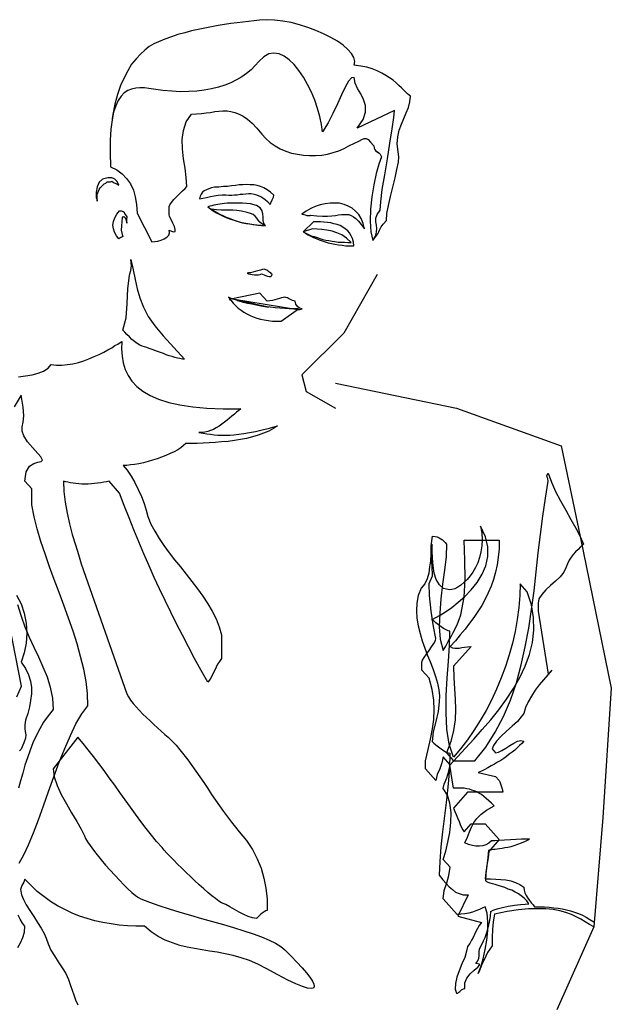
# Model space of a CAD drawing. Header units: millimetres. Extents: x 100.4 to 113.7, y 151.6 to 169.4.
# Tile 37 of 50: x 107.684 to 108.141, y 160.765 to 161.525. Entities that reach past the tile are written whole.
import ezdxf

# ---------------------------------------------------------------- set-up
doc = ezdxf.new("R2010")
doc.units = ezdxf.units.MM

msp = doc.modelspace()

# ---------------------------------------------------------------- linework, layer by layer
for p, q in [((107.96024, 161.32799), (107.93443, 161.28283)), ((107.93443, 161.28283), (107.90216, 161.25058)), ((107.90216, 161.25058), (107.90538, 161.23768)), ((107.92797, 161.24413), (108.02155, 161.22478)), ((107.90538, 161.23768), (107.92797, 161.22478)), ((108.02155, 161.22478), (108.10223, 161.19575)), ((108.10223, 161.19575), (108.11692, 161.12572)), ((108.11692, 161.12572), (108.14095, 161.00868)), ((108.14095, 161.00868), (108.1345, 160.90869)), ((108.1345, 160.90869), (108.12734, 160.82434)), ((108.12734, 160.82434), (108.099, 160.76032))]:
    msp.add_line(p, q)
at = {"linetype": 'Continuous'}
for points in [[(107.95678, 161.35441), (107.95923, 161.35743), (107.96075, 161.35952), (107.96151, 161.36103), (107.96207, 161.36216), (107.96264, 161.3633), (107.9634, 161.36481), (107.96491, 161.3669), (107.96738, 161.36974), (107.96775, 161.37504), (107.96889, 161.38129), (107.9704, 161.38829), (107.97229, 161.39549), (107.974, 161.40268), (107.97551, 161.40911), (107.97665, 161.41479), (107.97702, 161.41896), (107.97571, 161.4288), (107.97608, 161.4343), (107.97722, 161.43941), (107.97892, 161.44414), (107.98082, 161.44849), (107.98271, 161.45285), (107.98441, 161.45701), (107.98555, 161.46136), (107.98593, 161.46572), (107.98479, 161.46647), (107.98366, 161.46761), (107.98233, 161.46894), (107.98082, 161.47045), (107.97892, 161.47216), (107.97702, 161.47405), (107.97495, 161.47594), (107.97249, 161.47802), (107.96984, 161.47991), (107.967, 161.48181), (107.96378, 161.48351), (107.96018, 161.48522), (107.9564, 161.48673), (107.95223, 161.48806), (107.9475, 161.489), (107.94258, 161.48957), (107.94296, 161.49241), (107.9422, 161.49563), (107.9403, 161.49866), (107.93746, 161.50188), (107.93387, 161.50509), (107.92951, 161.50813), (107.9244, 161.51115), (107.91891, 161.5138), (107.91286, 161.51646), (107.90661, 161.51873), (107.90017, 161.52081), (107.89373, 161.52251), (107.88729, 161.52365), (107.88105, 161.52441), (107.87499, 161.52479), (107.86931, 161.52441), (107.86534, 161.52403), (107.86098, 161.52346), (107.85663, 161.52289), (107.85209, 161.52232), (107.84735, 161.52175), (107.84243, 161.52099), (107.83751, 161.52024), (107.83239, 161.51929), (107.82728, 161.51835), (107.82199, 161.51721), (107.81688, 161.51608), (107.81176, 161.51475), (107.80646, 161.51324), (107.80135, 161.51153), (107.79624, 161.50964), (107.79131, 161.50775), (107.78791, 161.50604), (107.78431, 161.50396), (107.78091, 161.50131), (107.77749, 161.49828), (107.77409, 161.49449), (107.77068, 161.49033), (107.76765, 161.4854), (107.76481, 161.47991), (107.76216, 161.47386), (107.7597, 161.46705), (107.75781, 161.45966), (107.7561, 161.45152), (107.75572, 161.44849), (107.75572, 161.4483)], [(107.7862, 161.35327), (107.78848, 161.35346), (107.79093, 161.35383), (107.7934, 161.35459), (107.79586, 161.35554), (107.79794, 161.35687), (107.79946, 161.35838), (107.80002, 161.36027), (107.79964, 161.36236), (107.80286, 161.36103), (107.80419, 161.36122), (107.80438, 161.36274), (107.80381, 161.36501), (107.80248, 161.36765), (107.80116, 161.37049), (107.80002, 161.37276), (107.79964, 161.37447), (107.79964, 161.38053), (107.80022, 161.38185), (107.80135, 161.38375), (107.80324, 161.38583), (107.80551, 161.38829), (107.80779, 161.39056), (107.81006, 161.39264), (107.81195, 161.39454), (107.81328, 161.39586), (107.8129, 161.40287), (107.81195, 161.41006), (107.81082, 161.41744), (107.81006, 161.42502), (107.80968, 161.43221), (107.81062, 161.43921), (107.8129, 161.44584), (107.81688, 161.4519), (107.82085, 161.45209), (107.82463, 161.45228), (107.82823, 161.45285), (107.83164, 161.45323), (107.83486, 161.45379), (107.83808, 161.45417), (107.8411, 161.45436), (107.84432, 161.45436), (107.84735, 161.45398), (107.85038, 161.45323), (107.8536, 161.4519), (107.85682, 161.45019), (107.86023, 161.44792), (107.86363, 161.4449), (107.86742, 161.44092), (107.8712, 161.43637), (107.87423, 161.43297), (107.87764, 161.42994), (107.88142, 161.42728), (107.8854, 161.42502), (107.88975, 161.42331), (107.89411, 161.4218), (107.89866, 161.42086), (107.90339, 161.42028), (107.90793, 161.41991), (107.91266, 161.41991), (107.91739, 161.42028), (107.92194, 161.42104), (107.9263, 161.42217), (107.93065, 161.4235), (107.93463, 161.42521), (107.93841, 161.42728), (107.94276, 161.42937), (107.94598, 161.43108), (107.94825, 161.4324), (107.95014, 161.43316), (107.95166, 161.43297), (107.95318, 161.43221), (107.95507, 161.43032), (107.95772, 161.42748), (107.95791, 161.42559), (107.95829, 161.42445), (107.95885, 161.42369), (107.95961, 161.42331), (107.96056, 161.42275), (107.96151, 161.42199), (107.96245, 161.42086), (107.96358, 161.41896), (107.96151, 161.41328), (107.95942, 161.4059), (107.95753, 161.39719), (107.95602, 161.38791), (107.95507, 161.37845), (107.95469, 161.36917), (107.95526, 161.36103), (107.95678, 161.35441), (107.95905, 161.35763), (107.9598, 161.36065), (107.95999, 161.36349), (107.95961, 161.36614), (107.95923, 161.36879), (107.95923, 161.37145), (107.96018, 161.37447), (107.96245, 161.37769), (107.96302, 161.38413), (107.96416, 161.3936), (107.96605, 161.40495), (107.96813, 161.41726), (107.97002, 161.42956), (107.97191, 161.44054), (107.97305, 161.44925), (107.97362, 161.45474), (107.94465, 161.4411), (107.94939, 161.44774), (107.95128, 161.45341), (107.95128, 161.45852), (107.94976, 161.46325), (107.9475, 161.46742), (107.94503, 161.47158), (107.94314, 161.47575), (107.94238, 161.48011), (107.9403, 161.47991), (107.93803, 161.47727), (107.93557, 161.47272), (107.93273, 161.46685), (107.9297, 161.45985), (107.9261, 161.45247), (107.92232, 161.44508), (107.91797, 161.43808), (107.91721, 161.44395), (107.91588, 161.45001), (107.91418, 161.45625), (107.9121, 161.46269), (107.90944, 161.46875), (107.90642, 161.4748), (107.90339, 161.48049), (107.89979, 161.4856), (107.89619, 161.49014), (107.89241, 161.49373), (107.88843, 161.49658), (107.88446, 161.49847), (107.88048, 161.49904), (107.87651, 161.49847), (107.87272, 161.4962), (107.86893, 161.4926), (107.86609, 161.48938), (107.86287, 161.48616), (107.85947, 161.48333), (107.85568, 161.48067), (107.85152, 161.4784), (107.84716, 161.47613), (107.84262, 161.47424), (107.8377, 161.47272), (107.83239, 161.4714), (107.82672, 161.47026), (107.82104, 161.46969), (107.81479, 161.46932), (107.80835, 161.46913), (107.80173, 161.46951), (107.79473, 161.47007), (107.78753, 161.47121), (107.78393, 161.47178), (107.78053, 161.47216), (107.77712, 161.47216), (107.7739, 161.47196), (107.77068, 161.47121), (107.76765, 161.47007), (107.765, 161.46818), (107.76254, 161.46572), (107.76027, 161.4625), (107.75838, 161.45834), (107.75667, 161.45341), (107.75554, 161.44736), (107.75459, 161.44016), (107.75403, 161.43183), (107.75403, 161.42217), (107.7544, 161.4112), (107.75914, 161.40873), (107.7633, 161.40571), (107.76671, 161.40211), (107.76974, 161.39795), (107.772, 161.39322), (107.77352, 161.38791), (107.77447, 161.38205), (107.77485, 161.37542), (107.7862, 161.35327)], [(107.95923, 161.4235), (107.96018, 161.42275), (107.96131, 161.42199), (107.96169, 161.4218), (107.96169, 161.4218)], [(107.76084, 161.397), (107.76027, 161.39833), (107.75914, 161.40002), (107.75781, 161.40154), (107.75629, 161.40249), (107.75534, 161.40268), (107.7544, 161.40268), (107.75327, 161.40268), (107.75232, 161.40268), (107.75118, 161.40249), (107.75023, 161.40211), (107.7491, 161.40192), (107.74816, 161.40154), (107.74569, 161.39927), (107.74399, 161.39567), (107.74323, 161.39151), (107.74323, 161.38791), (107.74342, 161.38716), (107.7438, 161.3864), (107.74399, 161.38545), (107.74418, 161.38469), (107.74418, 161.3898), (107.74456, 161.39113), (107.74512, 161.39246), (107.74569, 161.39378), (107.74645, 161.39491), (107.7474, 161.39605), (107.74834, 161.397), (107.74948, 161.39795), (107.75081, 161.39851), (107.75175, 161.39946), (107.75251, 161.39946), (107.75345, 161.39946), (107.7544, 161.39965), (107.75534, 161.40002), (107.75667, 161.39908), (107.75838, 161.39833), (107.76008, 161.39757), (107.76084, 161.397)], [(107.87764, 161.38205), (107.87802, 161.38337), (107.87916, 161.38564), (107.88011, 161.38772), (107.88048, 161.38924), (107.87783, 161.39151), (107.87537, 161.3934), (107.87272, 161.39491), (107.87026, 161.39605), (107.86761, 161.39681), (107.86496, 161.39719), (107.86212, 161.39738), (107.85947, 161.39757), (107.85663, 161.39738), (107.85379, 161.39719), (107.85076, 161.39681), (107.84773, 161.39643), (107.8447, 161.39605), (107.84148, 161.39586), (107.83808, 161.39549), (107.83467, 161.39549), (107.83239, 161.39491), (107.83032, 161.39416), (107.82842, 161.3934), (107.82672, 161.39264), (107.82539, 161.39151), (107.82426, 161.39), (107.8235, 161.38848), (107.82312, 161.3864), (107.82558, 161.38696), (107.82842, 161.38753), (107.83145, 161.38829), (107.83448, 161.38886), (107.83751, 161.38924), (107.84054, 161.38962), (107.84338, 161.38962), (107.84583, 161.38924), (107.84811, 161.38924), (107.85019, 161.38942), (107.85227, 161.38962), (107.85454, 161.39), (107.85663, 161.39018), (107.85871, 161.39038), (107.86079, 161.39056), (107.86307, 161.39056), (107.86515, 161.39), (107.86704, 161.38942), (107.86874, 161.38886), (107.87045, 161.38829), (107.87196, 161.38734), (107.87367, 161.38602), (107.87556, 161.38431), (107.87764, 161.38205)], [(107.87404, 161.36576), (107.87272, 161.36747), (107.87215, 161.36974), (107.87215, 161.3722), (107.87196, 161.37485), (107.8714, 161.37731), (107.86988, 161.37958), (107.86704, 161.38129), (107.86249, 161.38261), (107.85927, 161.3828), (107.85625, 161.38299), (107.8536, 161.38318), (107.85095, 161.38318), (107.84849, 161.38318), (107.84641, 161.38318), (107.84432, 161.38299), (107.84243, 161.3828), (107.84054, 161.38261), (107.83883, 161.38242), (107.83713, 161.38205), (107.83561, 161.38185), (107.8341, 161.38147), (107.83259, 161.38109), (107.83107, 161.38072), (107.82956, 161.38034), (107.83164, 161.37864), (107.83372, 161.37712), (107.83618, 161.37561), (107.83864, 161.37428), (107.8413, 161.37296), (107.84414, 161.37182), (107.84697, 161.37087), (107.84981, 161.36993), (107.85285, 161.36898), (107.85587, 161.36823), (107.8589, 161.36765), (107.86193, 161.36709), (107.86496, 161.36652), (107.86798, 161.36614), (107.87102, 161.36595), (107.87404, 161.36576)], [(107.87329, 161.36595), (107.8712, 161.36709), (107.86969, 161.36841), (107.86836, 161.36993), (107.86723, 161.37145), (107.86609, 161.37296), (107.86458, 161.37428), (107.86249, 161.37523), (107.85985, 161.3758), (107.85549, 161.37693), (107.85189, 161.3775), (107.84868, 161.37769), (107.84565, 161.37769), (107.84281, 161.37769), (107.83978, 161.37769), (107.83618, 161.37788), (107.83221, 161.37845), (107.83429, 161.37712), (107.83656, 161.3758), (107.83883, 161.37466), (107.8411, 161.37352), (107.84356, 161.37239), (107.84603, 161.37145), (107.84849, 161.37049), (107.85114, 161.36955), (107.8536, 161.36879), (107.85625, 161.36803), (107.85909, 161.36747), (107.86174, 161.36709), (107.86458, 161.36652), (107.86742, 161.36633), (107.87045, 161.36614), (107.87329, 161.36595)], [(107.90868, 161.3739), (107.91361, 161.37334), (107.91797, 161.37314), (107.92175, 161.37314), (107.92516, 161.37334), (107.928, 161.37371), (107.93046, 161.37409), (107.93273, 161.37428), (107.93481, 161.37447), (107.9367, 161.37447), (107.93841, 161.37428), (107.94012, 161.37371), (107.94201, 161.37258), (107.94371, 161.37125), (107.94579, 161.36917), (107.94787, 161.36652), (107.95034, 161.3633), (107.94939, 161.36747), (107.94787, 161.37125), (107.94598, 161.37428), (107.94352, 161.37693), (107.94087, 161.3792), (107.93784, 161.38091), (107.93463, 161.38205), (107.93103, 161.38299), (107.92743, 161.38318), (107.92383, 161.38318), (107.92005, 161.38261), (107.91626, 161.38185), (107.91248, 161.38053), (107.90888, 161.37902), (107.90528, 161.37693), (107.90206, 161.37466), (107.90282, 161.37466), (107.90357, 161.37428), (107.90471, 161.37409), (107.90585, 161.37371), (107.90699, 161.37352), (107.90793, 161.37352), (107.9085, 161.37352), (107.90868, 161.3739)], [(107.76689, 161.36765), (107.76671, 161.36974), (107.76633, 161.37087), (107.76595, 161.37163), (107.765, 161.37258), (107.76462, 161.37258), (107.76425, 161.37239), (107.76387, 161.3722), (107.76349, 161.3722), (107.76311, 161.36879), (107.76273, 161.36557), (107.76254, 161.36236), (107.76349, 161.35894), (107.76349, 161.35857), (107.76367, 161.35819), (107.76387, 161.35781), (107.76387, 161.35743), (107.76311, 161.35687), (107.76236, 161.35649), (107.7616, 161.35611), (107.76084, 161.35554), (107.75894, 161.358), (107.75743, 161.36065), (107.75667, 161.3633), (107.75629, 161.36614), (107.75667, 161.36898), (107.75762, 161.37182), (107.75932, 161.37466), (107.76141, 161.37712), (107.76254, 161.37712), (107.7633, 161.37693), (107.76425, 161.37656), (107.765, 161.37618), (107.76519, 161.37523), (107.76576, 161.37428), (107.76652, 161.37334), (107.76689, 161.37258), (107.76689, 161.37182), (107.76671, 161.37087), (107.76671, 161.36955), (107.76689, 161.36765)], [(107.9422, 161.35005), (107.94182, 161.35308), (107.94106, 161.35573), (107.94012, 161.358), (107.93898, 161.36008), (107.93746, 161.36179), (107.93557, 161.3633), (107.93368, 161.36463), (107.93159, 161.36576), (107.92932, 161.36652), (107.92686, 161.36728), (107.9244, 161.36785), (107.92175, 161.36823), (107.9191, 161.36841), (107.91645, 161.3686), (107.91361, 161.36879), (107.91096, 161.36879), (107.90301, 161.36103), (107.9049, 161.3599), (107.90699, 161.35876), (107.90906, 161.35763), (107.91115, 161.35668), (107.91323, 161.35573), (107.9155, 161.35478), (107.91777, 161.35403), (107.92005, 161.35327), (107.9225, 161.35251), (107.92497, 161.35194), (107.92762, 161.35137), (107.93027, 161.35099), (107.93311, 161.35061), (107.93614, 161.35024), (107.93898, 161.35005), (107.9422, 161.35005)], [(107.94012, 161.3527), (107.93652, 161.35611), (107.93292, 161.35857), (107.92913, 161.36027), (107.92535, 161.3616), (107.92137, 161.36236), (107.91759, 161.36274), (107.9138, 161.36312), (107.9102, 161.3633), (107.90301, 161.36103), (107.90509, 161.3599), (107.90717, 161.35894), (107.90926, 161.358), (107.91153, 161.35725), (107.9138, 161.35649), (107.91607, 161.35573), (107.91834, 161.35516), (107.92061, 161.35459), (107.92288, 161.35421), (107.92535, 161.35365), (107.92762, 161.35346), (107.93008, 161.35308), (107.93254, 161.35289), (107.935, 161.35289), (107.93765, 161.3527), (107.94012, 161.3527)], [(107.77011, 161.33964), (107.77182, 161.33168), (107.77333, 161.32411), (107.77485, 161.31692), (107.77693, 161.30991), (107.77977, 161.30291), (107.78336, 161.29572), (107.78848, 161.28834), (107.79491, 161.28058), (107.81157, 161.26278), (107.80986, 161.26278), (107.80797, 161.26316), (107.80608, 161.26354), (107.804, 161.26392), (107.80192, 161.26467), (107.79964, 161.26524), (107.79737, 161.266), (107.79529, 161.26694), (107.79302, 161.2677), (107.79075, 161.26865), (107.78848, 161.26941), (107.7864, 161.27016), (107.78431, 161.27092), (107.78242, 161.27167), (107.78053, 161.27225), (107.77882, 161.27281), (107.77693, 161.27357), (107.77504, 161.2747), (107.77296, 161.27622), (107.77087, 161.27792), (107.76898, 161.27982), (107.76709, 161.28171), (107.76538, 161.2836), (107.76387, 161.28512), (107.76652, 161.29458), (107.76727, 161.30575), (107.76784, 161.31711), (107.76898, 161.32733), (107.76936, 161.32866), (107.77011, 161.33112), (107.77049, 161.33472), (107.77011, 161.33964)], [(107.87329, 161.33226), (107.87178, 161.33188), (107.87007, 161.3315), (107.86818, 161.33093), (107.86609, 161.33037), (107.8642, 161.32979), (107.86249, 161.32942), (107.86098, 161.32923), (107.85985, 161.32904), (107.86098, 161.32866), (107.86231, 161.32828), (107.86382, 161.32809), (107.86553, 161.3279), (107.86704, 161.3279), (107.86856, 161.3279), (107.86988, 161.32809), (107.87102, 161.32847), (107.87178, 161.32828), (107.87291, 161.3279), (107.87404, 161.32733), (107.87556, 161.32677), (107.87689, 161.32657), (107.87802, 161.32657), (107.87878, 161.32715), (107.87916, 161.32828), (107.87859, 161.32866), (107.87802, 161.32923), (107.87726, 161.32961), (107.87651, 161.33017), (107.87575, 161.33074), (107.87499, 161.33131), (107.87423, 161.33168), (107.87329, 161.33226)], [(107.84546, 161.31049), (107.84716, 161.30822), (107.84905, 161.30594), (107.85095, 161.30405), (107.85285, 161.30215), (107.85511, 161.30045), (107.8572, 161.29894), (107.85965, 161.29761), (107.86212, 161.29647), (107.86458, 161.29534), (107.86723, 161.2944), (107.87007, 161.29364), (107.87309, 161.29307), (107.87613, 161.2925), (107.87935, 161.29212), (107.88275, 161.29193), (107.88616, 161.29193), (107.8996, 161.3014), (107.896, 161.3014), (107.89241, 161.30159), (107.88881, 161.30178), (107.88502, 161.30197), (107.88142, 161.30235), (107.87764, 161.30273), (107.87404, 161.30311), (107.87045, 161.30367), (107.86704, 161.30424), (107.86344, 161.305), (107.86023, 161.30575), (107.85701, 161.30651), (107.85379, 161.30746), (107.85095, 161.3084), (107.84811, 161.30935), (107.84546, 161.31049)], [(107.89904, 161.30102), (107.90073, 161.30102), (107.90244, 161.3014), (107.90035, 161.30197), (107.89866, 161.30329), (107.89733, 161.30518), (107.89695, 161.30746), (107.89582, 161.30764), (107.89487, 161.30802), (107.89373, 161.3084), (107.89279, 161.30897), (107.89184, 161.30953), (107.89089, 161.31011), (107.88975, 161.31029), (107.88881, 161.31049), (107.88767, 161.31029), (107.88635, 161.31011), (107.88484, 161.30953), (107.88313, 161.30897), (107.88124, 161.3084), (107.87935, 161.30802), (107.87726, 161.30764), (107.87518, 161.30746), (107.86969, 161.31351), (107.84849, 161.30935), (107.84849, 161.30916), (107.89904, 161.30102)], [(107.84659, 161.30897), (107.84603, 161.30878), (107.84678, 161.30859), (107.84678, 161.30878), (107.84659, 161.30897)], [(107.85209, 161.30802), (107.86098, 161.30689), (107.86249, 161.30613), (107.86439, 161.30556), (107.86666, 161.3048), (107.86931, 161.30424), (107.87196, 161.30367), (107.87499, 161.30311), (107.87631, 161.30291), (107.87631, 161.30291), (107.85209, 161.30802)], [(107.68323, 161.24896), (107.68872, 161.24972), (107.69383, 161.25066), (107.69856, 161.2518), (107.70272, 161.2535), (107.70614, 161.25577), (107.70859, 161.25861), (107.71257, 161.25805), (107.71674, 161.25805), (107.72109, 161.25843), (107.72525, 161.25918), (107.7296, 161.26012), (107.73377, 161.26145), (107.73774, 161.26297), (107.74172, 161.26467), (107.7455, 161.26638), (107.7491, 161.26808), (107.75232, 161.26997), (107.75534, 161.27149), (107.75781, 161.27319), (107.76008, 161.27432), (107.76178, 161.27546), (107.76311, 161.27622), (107.76292, 161.27054), (107.7633, 161.26486), (107.76425, 161.25975), (107.76576, 161.25464), (107.76803, 161.2501), (107.77087, 161.24555), (107.77466, 161.24157), (107.77939, 161.23798), (107.78507, 161.23457), (107.79151, 161.23173), (107.79927, 161.22927), (107.80797, 161.22738), (107.81782, 161.22586), (107.8288, 161.22473), (107.8413, 161.22435), (107.85492, 161.22435)], [(107.68209, 161.00191), (107.68569, 161.01024), (107.64063, 161.23912)], [(107.68379, 160.87337), (107.68758, 160.87981), (107.69118, 160.88757), (107.69497, 160.89685), (107.69875, 160.90687), (107.70272, 160.91767), (107.70652, 160.92884), (107.71068, 160.9402), (107.71485, 160.95137), (107.71901, 160.96215), (107.72336, 160.972), (107.72771, 160.98109), (107.73225, 160.98885), (107.73699, 160.99509), (107.73661, 161.00437), (107.73547, 161.01365), (107.73377, 161.02331), (107.7313, 161.03295), (107.72866, 161.0428), (107.72544, 161.05264), (107.72203, 161.06268), (107.71844, 161.07272), (107.71465, 161.08256), (107.71087, 161.09259), (107.70727, 161.10243), (107.70386, 161.11228), (107.70065, 161.12193), (107.69781, 161.13159), (107.69553, 161.14086), (107.69364, 161.15014), (107.69364, 161.16245), (107.68834, 161.1685), (107.68928, 161.1757), (107.69194, 161.18005), (107.69515, 161.18214), (107.69837, 161.18308), (107.70083, 161.18365), (107.70178, 161.18478), (107.70065, 161.18725), (107.69629, 161.19216), (107.69042, 161.19879), (107.68739, 161.20353), (107.68607, 161.20712), (107.68626, 161.21053), (107.68683, 161.21413), (107.68739, 161.21886), (107.68701, 161.22568), (107.68531, 161.23495), (107.68001, 161.22586)], [(107.85492, 161.22435), (107.85341, 161.22302), (107.85171, 161.2217), (107.85, 161.22018), (107.84811, 161.21867), (107.84621, 161.21697), (107.84432, 161.21545), (107.84243, 161.21393), (107.84034, 161.21242), (107.83827, 161.21091), (107.83599, 161.20958), (107.83391, 161.20845), (107.83164, 161.2075), (107.82937, 161.20674), (107.8271, 161.20618), (107.82482, 161.20598), (107.82255, 161.20598), (107.82577, 161.20542), (107.82861, 161.20504), (107.83164, 161.20466), (107.83448, 161.20429), (107.83732, 161.20409), (107.84016, 161.20391), (107.84319, 161.20391), (107.84641, 161.20409), (107.84963, 161.20429), (107.85341, 161.20466), (107.8572, 161.20523), (107.86155, 161.20598), (107.86629, 161.20693), (107.8714, 161.20807), (107.87707, 161.2094), (107.88332, 161.2111), (107.88011, 161.20902), (107.87651, 161.20712), (107.87253, 161.20542), (107.86836, 161.20391), (107.86401, 161.20258), (107.85947, 161.20144), (107.85474, 161.20069), (107.85, 161.19993), (107.84508, 161.19917), (107.84016, 161.19879), (107.83523, 161.19842), (107.8305, 161.19804), (107.82577, 161.19785), (107.82123, 161.19766), (107.81668, 161.19766), (107.81252, 161.19766), (107.81082, 161.19595), (107.80873, 161.19425), (107.80627, 161.19274), (107.80344, 161.19122), (107.8004, 161.18971), (107.79718, 161.18819), (107.79378, 161.18687), (107.79037, 161.18573), (107.78677, 161.18459), (107.78336, 161.18365), (107.77977, 161.1827), (107.77636, 161.18194), (107.77296, 161.18138), (107.76992, 161.181), (107.76689, 161.18062), (107.76425, 161.18062), (107.76727, 161.17683), (107.7703, 161.17229), (107.77314, 161.16737), (107.7758, 161.16207), (107.77825, 161.15657), (107.78034, 161.15108), (107.78185, 161.14597), (107.78318, 161.14106), (107.78545, 161.13537), (107.78848, 161.12988), (107.79189, 161.1242), (107.79548, 161.11871), (107.79964, 161.11322), (107.80381, 161.10773), (107.80835, 161.10225), (107.81271, 161.09656), (107.81706, 161.09107), (107.82141, 161.0854), (107.82558, 161.07972), (107.82937, 161.07385), (107.83277, 161.06798), (107.83581, 161.06211), (107.83827, 161.05605), (107.84016, 161.04981), (107.84016, 161.03144), (107.83845, 161.02917), (107.83694, 161.02709), (107.83581, 161.02482), (107.83486, 161.02255), (107.83372, 161.02027), (107.83259, 161.018), (107.83126, 161.01554), (107.82937, 161.01327), (107.82426, 161.02236), (107.81933, 161.03144), (107.8146, 161.04053), (107.80986, 161.04943), (107.80533, 161.05832), (107.80097, 161.06722), (107.79662, 161.07631), (107.79226, 161.08521), (107.7881, 161.0941), (107.78412, 161.10319), (107.78015, 161.11228), (107.77617, 161.12155), (107.77238, 161.13083), (107.76878, 161.14011), (107.765, 161.14957), (107.76141, 161.15923), (107.75345, 161.1685), (107.75137, 161.16794), (107.7491, 161.16756), (107.74683, 161.16718), (107.74437, 161.1668), (107.7421, 161.16661), (107.73963, 161.16642), (107.73717, 161.16623), (107.73471, 161.16623), (107.73225, 161.16623), (107.72998, 161.16642), (107.72771, 161.16661), (107.72544, 161.1668), (107.72336, 161.16718), (107.72147, 161.16756), (107.71976, 161.16794), (107.71806, 161.1685), (107.71844, 161.16036), (107.71938, 161.15222), (107.7209, 161.1437), (107.72279, 161.13557), (107.72487, 161.12724), (107.72733, 161.11928), (107.7296, 161.11171), (107.73168, 161.10471), (107.76689, 161.00418), (107.76822, 161.00191), (107.76974, 160.99945), (107.77182, 160.9968), (107.77409, 160.99415), (107.77655, 160.9915), (107.7792, 160.98866), (107.78204, 160.98601), (107.78488, 160.98336), (107.78791, 160.98052), (107.79075, 160.97787), (107.79359, 160.97541), (107.79642, 160.97294), (107.79889, 160.97068), (107.80116, 160.96841), (107.80324, 160.96651), (107.80495, 160.96461), (107.80797, 160.96102), (107.811, 160.95723), (107.81403, 160.95326), (107.81725, 160.9489), (107.82028, 160.94455), (107.82331, 160.9402), (107.82634, 160.93565), (107.82937, 160.93111), (107.83239, 160.92657), (107.83543, 160.92202), (107.83845, 160.91767), (107.84167, 160.91331), (107.8447, 160.90915), (107.84773, 160.90518), (107.85076, 160.90139), (107.85379, 160.89779), (107.85927, 160.89098), (107.86401, 160.88397), (107.86761, 160.87678), (107.87064, 160.86959), (107.87272, 160.86201), (107.87423, 160.85406), (107.87518, 160.84573), (107.87537, 160.83684), (107.87423, 160.83664), (107.87291, 160.83589), (107.8714, 160.83494), (107.87007, 160.8338), (107.86893, 160.83267), (107.86798, 160.83172), (107.86723, 160.83096), (107.86704, 160.83078), (107.86401, 160.83115), (107.8606, 160.83229), (107.8572, 160.8338), (107.8536, 160.8357), (107.85019, 160.83778), (107.84659, 160.83967), (107.84338, 160.84157), (107.84016, 160.84289), (107.83789, 160.84422), (107.83543, 160.84611), (107.83259, 160.84838), (107.82956, 160.85084), (107.82634, 160.85368), (107.82293, 160.85671), (107.81952, 160.85993), (107.81612, 160.86315), (107.81271, 160.86637), (107.8093, 160.86959), (107.80608, 160.8728), (107.80324, 160.87583), (107.8004, 160.87867), (107.79794, 160.88132), (107.79586, 160.88359), (107.79415, 160.88548), (107.78999, 160.89022), (107.78602, 160.89514), (107.78185, 160.90025), (107.77787, 160.90574), (107.77371, 160.91123), (107.76974, 160.91672), (107.76557, 160.9224), (107.7616, 160.92808), (107.75762, 160.93376), (107.75345, 160.93944), (107.74948, 160.94493), (107.74532, 160.95042), (107.74134, 160.95591), (107.73717, 160.96102), (107.7332, 160.96594), (107.72903, 160.97068), (107.71011, 160.94626), (107.71087, 160.9402), (107.71314, 160.93357), (107.71636, 160.92657), (107.72034, 160.91937), (107.7243, 160.91237), (107.72828, 160.90574), (107.73168, 160.89968), (107.73433, 160.89457), (107.73509, 160.89249), (107.73661, 160.89003), (107.73869, 160.887), (107.74115, 160.88359), (107.74399, 160.87999), (107.74721, 160.87602), (107.75043, 160.87204), (107.75403, 160.86807), (107.75762, 160.8641), (107.76122, 160.86031), (107.76462, 160.85671), (107.76784, 160.85368), (107.77087, 160.85084), (107.77371, 160.84857), (107.77598, 160.84686), (107.77769, 160.84592), (107.7845, 160.84327), (107.79169, 160.84081), (107.79964, 160.83816), (107.80779, 160.8357), (107.81612, 160.83324), (107.82463, 160.83078), (107.83315, 160.82851), (107.84148, 160.82604), (107.84943, 160.82377), (107.8572, 160.82131), (107.86439, 160.81885), (107.87102, 160.81658), (107.87689, 160.81412), (107.8818, 160.81165), (107.88597, 160.80919), (107.88881, 160.80654), (107.89393, 160.80162), (107.89828, 160.79708), (107.90225, 160.79272), (107.90566, 160.78875), (107.90831, 160.78534), (107.9102, 160.78231), (107.91134, 160.78004), (107.91153, 160.77815), (107.91096, 160.77701), (107.90926, 160.77663), (107.90642, 160.77701), (107.90263, 160.77815), (107.89752, 160.78023), (107.89127, 160.78326), (107.88351, 160.78723), (107.87461, 160.79216), (107.86818, 160.79556), (107.86174, 160.79821), (107.8553, 160.80049), (107.84905, 160.80219), (107.843, 160.80352), (107.83675, 160.80465), (107.83088, 160.8056), (107.82501, 160.80654), (107.81915, 160.80749), (107.81346, 160.80863), (107.80779, 160.80995), (107.80211, 160.81185), (107.79662, 160.81393), (107.79113, 160.81676), (107.78582, 160.82036), (107.78053, 160.82471), (107.7739, 160.82491), (107.76747, 160.82509), (107.76103, 160.82567), (107.75478, 160.82661), (107.74853, 160.82775), (107.74228, 160.82907), (107.73623, 160.83078), (107.73036, 160.83267), (107.72468, 160.83494), (107.71901, 160.83759), (107.71352, 160.84062), (107.70803, 160.84384), (107.70292, 160.84762), (107.69781, 160.8516), (107.69307, 160.85615), (107.68834, 160.86106), (107.68758, 160.85879), (107.68588, 160.85615), (107.68493, 160.85311), (107.68569, 160.84914), (107.68721, 160.84535), (107.68928, 160.84119), (107.69212, 160.83684), (107.69515, 160.83229), (107.69799, 160.82775), (107.70083, 160.82339), (107.7031, 160.81923), (107.70462, 160.81563), (107.70614, 160.81109), (107.70841, 160.80636), (107.71105, 160.80181), (107.71409, 160.79727), (107.71712, 160.79272), (107.71976, 160.78818), (107.72203, 160.78363), (107.72355, 160.7791), (107.72468, 160.7755), (107.72601, 160.77171), (107.72733, 160.76792), (107.72903, 160.76414)], [(108.12734, 160.82434), (108.12412, 160.82623), (108.1209, 160.82831), (108.1175, 160.8302), (108.1139, 160.8321), (108.11011, 160.8338), (108.10576, 160.83532), (108.10121, 160.83664), (108.0961, 160.83759), (108.09042, 160.83816), (108.08418, 160.83835), (108.07698, 160.83816), (108.06922, 160.8374), (108.06051, 160.83608), (108.05086, 160.83418), (108.04972, 160.82813), (108.04916, 160.82226), (108.04896, 160.81601), (108.04896, 160.80957), (108.04707, 160.80711), (108.04537, 160.80446), (108.04405, 160.80162), (108.04272, 160.79878), (108.04139, 160.79594), (108.04025, 160.79329), (108.03931, 160.79064), (108.03818, 160.78818), (108.04025, 160.79348), (108.04215, 160.79973), (108.04367, 160.80674), (108.04499, 160.81412), (108.04575, 160.8215), (108.04575, 160.82831), (108.04518, 160.83475), (108.04367, 160.83986), (108.04139, 160.83873), (108.03912, 160.83759), (108.03647, 160.83664), (108.03382, 160.8357), (108.03098, 160.83494), (108.02795, 160.83437), (108.02492, 160.834), (108.0219, 160.8338), (108.0111, 160.84592), (108.01205, 160.85235), (108.01394, 160.85822), (108.01565, 160.8639), (108.01659, 160.87034), (108.0111, 160.8764), (108.01319, 160.88265), (108.01489, 160.88965), (108.01641, 160.89722), (108.01716, 160.90498), (108.01735, 160.91256), (108.01641, 160.91975), (108.01451, 160.926), (108.0111, 160.93111), (108.01205, 160.93451), (108.01394, 160.93925), (108.01565, 160.94455), (108.01659, 160.94947), (108.0111, 160.95553), (108.01016, 160.95099), (108.00846, 160.94644), (108.00656, 160.9419), (108.00561, 160.93735), (107.99748, 160.94644), (107.99748, 160.9525), (107.99955, 160.96121), (108.00126, 160.96935), (108.00297, 160.97711), (108.00391, 160.9845), (108.00429, 160.99187), (108.00391, 160.99945), (108.00277, 161.00759), (108.00031, 161.0163), (107.99482, 161.02255), (107.99482, 161.0286), (107.9952, 161.03012), (107.99653, 161.03239), (107.99823, 161.03485), (108.00031, 161.03769), (108.00221, 161.04053), (108.00391, 161.04318), (108.00524, 161.04546), (108.00561, 161.04697), (108.00372, 161.05624), (108.00202, 161.06817), (108.00069, 161.08028), (108.00031, 161.08956), (108.00297, 161.09543), (108.00259, 161.10281), (108.00202, 161.11076), (108.00183, 161.11853), (108.00297, 161.12591), (108.00486, 161.12572), (108.00656, 161.12534), (108.00808, 161.12477), (108.0094, 161.12402), (108.01054, 161.12307), (108.01168, 161.12213), (108.01281, 161.12099), (108.01375, 161.11985), (108.01337, 161.1102), (108.01224, 161.09978), (108.01072, 161.0888), (108.0094, 161.07763), (108.00846, 161.06665), (108.00808, 161.05605), (108.00883, 161.0464), (108.0111, 161.03769), (108.01319, 161.0411), (108.01508, 161.0447), (108.01716, 161.0481), (108.01887, 161.05151), (108.02057, 161.05492), (108.02227, 161.05832), (108.0236, 161.06173), (108.02474, 161.06514), (108.02739, 161.07877), (108.02814, 161.09278), (108.02776, 161.10736), (108.02739, 161.12288), (108.05445, 161.12288), (108.05427, 161.11625), (108.0537, 161.10982), (108.05275, 161.10376), (108.05162, 161.09808), (108.0501, 161.09259), (108.04821, 161.08729), (108.04594, 161.08218), (108.04367, 161.07725), (108.04101, 161.07252), (108.03799, 161.06779), (108.03496, 161.06325), (108.03155, 161.0587), (108.02814, 161.05416), (108.02436, 161.04981), (108.02057, 161.04526), (108.01659, 161.04072), (108.01849, 161.03977), (108.02019, 161.03939), (108.0219, 161.03939), (108.0236, 161.03958), (108.02549, 161.03996), (108.02757, 161.04034), (108.02985, 161.04053), (108.03269, 161.04072), (108.01924, 161.02557), (108.01943, 161.01668), (108.02, 161.00816), (108.02038, 161.00002), (108.02057, 160.99207), (108.02038, 160.98412), (108.01924, 160.97597), (108.01716, 160.96746), (108.01375, 160.95856), (108.01924, 160.9525), (108.03552, 160.9525), (108.04405, 160.9631), (108.05143, 160.97465), (108.05767, 160.98676), (108.06316, 160.99945), (108.06771, 161.0127), (108.07149, 161.02652), (108.07453, 161.04053), (108.07717, 161.05492), (108.07944, 161.0693), (108.08133, 161.08388), (108.08304, 161.09846), (108.08455, 161.11304), (108.08626, 161.12724), (108.08797, 161.14143), (108.09004, 161.15525), (108.09232, 161.1685), (108.09194, 161.17039), (108.09137, 161.17153), (108.09118, 161.17285), (108.09232, 161.17456)], [(108.09232, 161.17456), (108.09478, 161.16756), (108.09799, 161.16055), (108.10179, 161.15317), (108.10576, 161.14617), (108.10973, 161.13897), (108.11352, 161.13215), (108.11692, 161.12572), (108.11939, 161.11985), (108.1173, 161.11777), (108.11541, 161.11569), (108.11333, 161.1138), (108.11163, 161.1119), (108.10992, 161.10982), (108.10841, 161.10736), (108.10708, 161.10471), (108.10595, 161.10149), (108.10424, 161.09808), (108.10141, 161.09467), (108.09781, 161.09127), (108.09402, 161.08785), (108.09042, 161.08445), (108.0874, 161.08104), (108.08513, 161.07763), (108.08437, 161.07423), (108.08437, 161.06817), (108.09232, 161.01951), (108.09497, 161.02255), (108.09194, 161.01895), (108.08872, 161.01516), (108.08531, 161.01118), (108.08228, 161.00702), (108.07944, 161.00248), (108.0768, 160.99812), (108.07471, 160.99358), (108.07339, 160.98903), (108.07149, 160.98639), (108.06847, 160.98298), (108.06449, 160.97938), (108.06013, 160.97541), (108.05597, 160.97143), (108.05238, 160.96765), (108.04991, 160.96443), (108.04896, 160.96177), (108.05162, 160.95856), (108.05389, 160.95913), (108.05654, 160.96045), (108.05957, 160.96235), (108.0626, 160.96424), (108.06562, 160.96613), (108.06847, 160.96765), (108.07111, 160.96821), (108.07339, 160.96765), (108.07187, 160.96594), (108.07017, 160.96424), (108.06827, 160.96253), (108.06638, 160.96083), (108.06449, 160.95913), (108.06222, 160.95761), (108.06013, 160.95591), (108.05787, 160.95439), (108.05559, 160.95288), (108.05313, 160.95137), (108.05067, 160.94985), (108.04821, 160.94853), (108.04575, 160.9472), (108.04329, 160.94588), (108.04063, 160.94455), (108.03818, 160.94342), (108.05162, 160.94039), (108.05445, 160.93735), (108.05483, 160.93641), (108.05578, 160.93395), (108.05673, 160.93092), (108.05711, 160.92827), (108.03003, 160.92827), (108.01924, 160.91596), (108.02019, 160.9135), (108.02132, 160.91104), (108.02227, 160.90839), (108.02341, 160.90574), (108.02436, 160.90328), (108.0253, 160.90101), (108.02644, 160.89912), (108.02739, 160.89779), (108.03269, 160.90385), (108.04367, 160.90385), (108.05445, 160.89174), (108.04632, 160.88246), (108.04594, 160.87754), (108.04499, 160.87186), (108.04405, 160.86637), (108.04367, 160.86126), (108.04764, 160.86126), (108.0518, 160.86106), (108.05578, 160.86088), (108.05957, 160.8605), (108.06335, 160.85974), (108.06695, 160.8586), (108.07036, 160.85709), (108.07339, 160.85501), (108.07358, 160.85273), (108.07433, 160.85066), (108.07528, 160.84857), (108.07642, 160.84649), (108.07774, 160.8446), (108.07926, 160.8427), (108.08058, 160.84119), (108.08171, 160.83986), (108.08569, 160.83986), (108.08948, 160.83967), (108.09308, 160.83948), (108.09648, 160.83911), (108.09989, 160.83873), (108.10311, 160.83816), (108.10633, 160.8374), (108.10954, 160.83664), (108.11257, 160.8357), (108.11561, 160.83456), (108.11863, 160.83324), (108.12147, 160.83172), (108.1245, 160.83002), (108.12753, 160.82813), (108.12765, 160.82803)], [(108.02152, 160.77304), (108.02246, 160.77323), (108.02322, 160.77379), (108.02398, 160.77436), (108.02454, 160.77493), (108.0253, 160.77568), (108.02587, 160.77606), (108.02681, 160.77644), (108.02776, 160.77663), (108.02776, 160.78099), (108.02947, 160.78477), (108.03212, 160.78799), (108.03514, 160.79083), (108.0378, 160.7931), (108.03931, 160.79461), (108.03912, 160.79556), (108.03647, 160.79594), (108.03799, 160.79803), (108.03874, 160.80011), (108.03894, 160.80181), (108.03894, 160.80352), (108.03894, 160.80522), (108.03912, 160.80711), (108.03988, 160.809), (108.04139, 160.81109), (108.04234, 160.81355), (108.04347, 160.8162), (108.04461, 160.81923), (108.04556, 160.82245), (108.04651, 160.82585), (108.04727, 160.82926), (108.04764, 160.83267), (108.04783, 160.83608), (108.04972, 160.83722), (108.05275, 160.83835), (108.05692, 160.83929), (108.06146, 160.84024), (108.0662, 160.841), (108.07073, 160.84157), (108.07453, 160.84195), (108.07717, 160.84213), (108.07566, 160.8444), (108.07377, 160.84649), (108.07149, 160.84819), (108.06922, 160.8499), (108.06676, 160.85122), (108.06411, 160.85255), (108.06146, 160.85349), (108.05881, 160.85463), (108.05616, 160.85539), (108.0537, 160.85615), (108.05143, 160.8569), (108.04934, 160.85746), (108.04745, 160.85804), (108.04594, 160.8586), (108.0448, 160.85917), (108.04405, 160.85974), (108.04442, 160.86523), (108.04518, 160.87166), (108.04594, 160.87792), (108.04632, 160.88341), (108.04689, 160.88378), (108.04764, 160.88397), (108.04878, 160.88416), (108.04991, 160.88435), (108.05124, 160.88435), (108.05294, 160.88454), (108.05465, 160.88472), (108.05673, 160.8851), (108.05881, 160.88548), (108.06109, 160.88586), (108.06354, 160.88643), (108.066, 160.88719), (108.06884, 160.88814), (108.07168, 160.88927), (108.07471, 160.8906), (108.07774, 160.89211), (108.07509, 160.89211), (108.07168, 160.89192), (108.06751, 160.89174), (108.06316, 160.89154), (108.05862, 160.89116), (108.05445, 160.89098), (108.05105, 160.89079), (108.0484, 160.89079), (108.04632, 160.88889), (108.04405, 160.88757), (108.04177, 160.88681), (108.03931, 160.88662), (108.03647, 160.88662), (108.03382, 160.88719), (108.03079, 160.88794), (108.02776, 160.88908), (108.02985, 160.89363), (108.03136, 160.89779), (108.03307, 160.90139), (108.03477, 160.9048), (108.03723, 160.90801), (108.04045, 160.91123), (108.04461, 160.91445), (108.05048, 160.91767), (108.0484, 160.91975), (108.04651, 160.92164), (108.04442, 160.92335), (108.04253, 160.92505), (108.04063, 160.92638), (108.03874, 160.92751), (108.03704, 160.92846), (108.03514, 160.9294), (108.03325, 160.92997), (108.03136, 160.93054), (108.02947, 160.93092), (108.02739, 160.9313), (108.02549, 160.93149), (108.02341, 160.93149), (108.02132, 160.93149), (108.01924, 160.9313), (108.01641, 160.94928), (108.02227, 160.95572), (108.02833, 160.96235), (108.03477, 160.96935), (108.0412, 160.97673), (108.04783, 160.98412), (108.05407, 160.99187), (108.05995, 161.00002), (108.06544, 161.00835), (108.07036, 161.01687), (108.07453, 161.02557), (108.07774, 161.03466), (108.08002, 161.04394), (108.08115, 161.0534), (108.08096, 161.06306), (108.07926, 161.0729), (108.07604, 161.08312), (108.07055, 161.08918), (108.07036, 161.0801), (108.0696, 161.07082), (108.06827, 161.06154), (108.06676, 161.05246), (108.06468, 161.04337), (108.06203, 161.03428), (108.05919, 161.02538), (108.05597, 161.01649), (108.05238, 161.00797), (108.0484, 160.99945), (108.04423, 160.99131), (108.03969, 160.98354), (108.03477, 160.97597), (108.02985, 160.96859), (108.02454, 160.96177), (108.01906, 160.95534), (108.01584, 160.96537), (108.01394, 160.97692), (108.01337, 160.98961), (108.01357, 161.00286), (108.01432, 161.0163), (108.01527, 161.02936), (108.01603, 161.04166), (108.01641, 161.05264), (108.01508, 161.05284), (108.01337, 161.05359), (108.01148, 161.05473), (108.00959, 161.05605), (108.00751, 161.05757), (108.00561, 161.05908), (108.00391, 161.06059), (108.00277, 161.06192), (108.00221, 161.06154), (108.00315, 161.06192), (108.00542, 161.06306), (108.00883, 161.06495), (108.01299, 161.0676), (108.01773, 161.07101), (108.02284, 161.07498), (108.02795, 161.07952), (108.03287, 161.08464), (108.03742, 161.09032), (108.0412, 161.09656), (108.04405, 161.10319), (108.04556, 161.1102), (108.04556, 161.11777), (108.04385, 161.12553), (108.04007, 161.13367), (108.04101, 161.12837), (108.0412, 161.12344), (108.04101, 161.11853), (108.04025, 161.11398), (108.03931, 161.10963), (108.0378, 161.10546), (108.03609, 161.10167), (108.03401, 161.09827), (108.03193, 161.09524), (108.02965, 161.0924), (108.02719, 161.09013), (108.02474, 161.08805), (108.02246, 161.08653), (108.02019, 161.0854), (108.01792, 161.08483), (108.01603, 161.08464), (108.01148, 161.08558), (108.00826, 161.08843), (108.0058, 161.0924), (108.00429, 161.09751), (108.00334, 161.10319), (108.00297, 161.10906), (108.00277, 161.11455), (108.00277, 161.11966), (108.00202, 161.11587), (108.00164, 161.11171), (108.00126, 161.10698), (108.00069, 161.10225), (108.00013, 161.09751), (107.9988, 161.09316), (107.99691, 161.08918), (107.99406, 161.08578), (107.99198, 161.0801), (107.99084, 161.07423), (107.99047, 161.06836), (107.99084, 161.06268), (107.99179, 161.05681), (107.99331, 161.05094), (107.99501, 161.04526), (107.9971, 161.03958), (107.99917, 161.03391), (108.00126, 161.02842), (108.00334, 161.02293), (108.00524, 161.01762), (108.00675, 161.01251), (108.0077, 161.0074), (108.00826, 161.00267), (108.00808, 160.99794), (108.00732, 160.99055), (108.00542, 160.98279), (108.00353, 160.97484), (108.00277, 160.96746), (108.00391, 160.96613), (108.00561, 160.96481), (108.00751, 160.96329), (108.00959, 160.96177), (108.01148, 160.96045), (108.01337, 160.95932), (108.01508, 160.95856), (108.01641, 160.95837), (108.01603, 160.94682), (108.01508, 160.93471), (108.01375, 160.9224), (108.01224, 160.91009), (108.01072, 160.89779), (108.0094, 160.88605), (108.00846, 160.8747), (108.00808, 160.8641), (108.01092, 160.86068), (108.01357, 160.85784), (108.01584, 160.85519), (108.0183, 160.85311), (108.02076, 160.85122), (108.02341, 160.85008), (108.02663, 160.84914), (108.03041, 160.84895), (108.02246, 160.83248), (108.04083, 160.82756), (108.03894, 160.82529), (108.03761, 160.82301), (108.03647, 160.82074), (108.03534, 160.81847), (108.0342, 160.8162), (108.03307, 160.81393), (108.03174, 160.81147), (108.02985, 160.80919), (108.02928, 160.80541), (108.02776, 160.80067), (108.02568, 160.79575), (108.0236, 160.79045), (108.0217, 160.78534), (108.02057, 160.78061), (108.02038, 160.77626), (108.02152, 160.77304)], [(107.68171, 161.08047), (107.68531, 161.07366), (107.68777, 161.06646), (107.68928, 161.0589), (107.68986, 161.05113), (107.68928, 161.04337), (107.68777, 161.0358), (107.68531, 161.02879), (107.68872, 161.02387), (107.69118, 161.01895), (107.6927, 161.01402), (107.69326, 161.00911), (107.69326, 161.00418), (107.6927, 160.99907), (107.69175, 160.99415), (107.69061, 160.98903), (107.68872, 160.98392), (107.68815, 160.98033), (107.68815, 160.9773), (107.68853, 160.97503), (107.6889, 160.97257), (107.68872, 160.96992), (107.68758, 160.96632), (107.68531, 160.96159), (107.68493, 160.96102), (107.68399, 160.96026)], [(107.68266, 161.07328), (107.68531, 161.06419), (107.68834, 161.05586), (107.69156, 161.0481), (107.69515, 161.04034), (107.69875, 161.03277), (107.70216, 161.0252), (107.70538, 161.01724), (107.70783, 161.00929), (107.70954, 161.00096), (107.71011, 160.99207), (107.70632, 160.98734), (107.70272, 160.98241), (107.6997, 160.97711), (107.69686, 160.97181), (107.69439, 160.96632), (107.69232, 160.96064), (107.69023, 160.95477), (107.68834, 160.94909), (107.68664, 160.94304), (107.68493, 160.93717), (107.68342, 160.93149)], [(107.68285, 160.80825), (107.68493, 160.81203), (107.68664, 160.81601), (107.68796, 160.82018), (107.68834, 160.82471), (107.68645, 160.82718), (107.68474, 160.8302), (107.68304, 160.83342)]]:
    msp.add_lwpolyline(points, dxfattribs=at)

doc.saveas('drawing.dxf')
